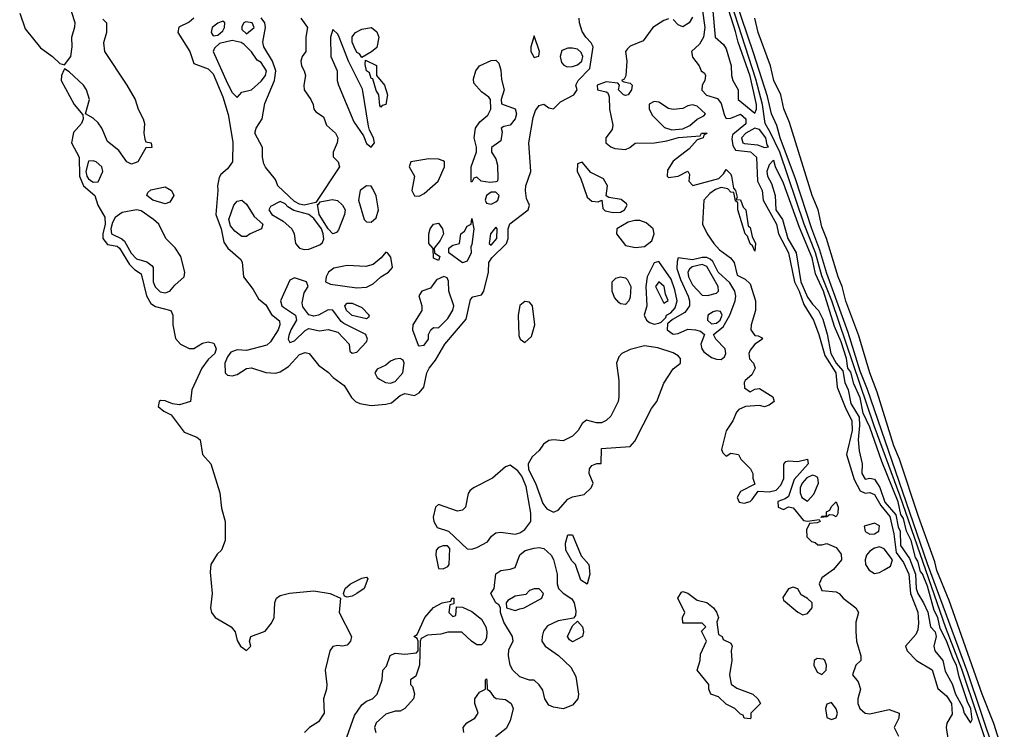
# Model space of a CAD drawing. Header units: inches. Extents: x 2792272 to 2951639, y 860504 to 1033803.
# Tile 161 of 209: x 2941123 to 2945231, y 936303 to 939263. Entities that reach past the tile are written whole.
import ezdxf

# ---------------------------------------------------------------- set-up
doc = ezdxf.new("R2010")
doc.units = ezdxf.units.IN
doc.header["$MEASUREMENT"] = 0
doc.layers.add('C9943', color=7, linetype='Continuous')

msp = doc.modelspace()

# ---------------------------------------------------------------- linework, layer by layer
at = {"layer": 'C9943', "color": 4}
for points, elevation in [([(2945190, 936208.2), (2945078.1, 936538.1), (2944910, 936992.6), (2944659.9, 937719.9), (2944630, 937796.3), (2944578.8, 937958.8), (2944490, 938204.2), (2944461.8, 938301.8), (2944427.4, 938390), (2944359.9, 938599.9), (2944295.8, 938770), (2944281.2, 938821.2), (2944259.2, 938870), (2944243.3, 938943.3), (2944184.4, 939124.4), (2944058.3, 939498.3)], 8), ([(2944013.4, 939313.4), (2944025.3, 939190), (2944059.1, 939159.1), (2944070, 939142), (2944091.8, 939070), (2944092.4, 939030), (2944098, 939010), (2944121.1, 938970), (2944121, 938930), (2944190, 938873), (2944196.5, 938890), (2944197, 938910), (2944170, 939027.8), (2944119.9, 939170), (2944110, 939213.3), (2944053.3, 939390)], 16), ([(2945185.1, 936165.1), (2945054.1, 936554.1), (2944986.6, 936726.6), (2944796, 937276), (2944688.4, 937568.4), (2944511, 938091), (2944470, 938194.7), (2944443.6, 938290), (2944396.2, 938410), (2944294.1, 938710), (2944254.4, 938794.4), (2944232.7, 938830), (2944222.5, 938910), (2944194.5, 939014.5), (2944077.6, 939377.6)], 12), ([(2941123.1, 939290), (2941145.3, 939225.3), (2941210, 939146.3), (2941260.4, 939110), (2941290, 939080.7), (2941310, 939074.8), (2941336.3, 939110), (2941342.2, 939150), (2941340.5, 939190), (2941353.6, 939233.6), (2941354, 939250), (2941328.4, 939331.6)], 4), ([(2943970.2, 939310.2), (2943981.1, 939230), (2943976.5, 939190), (2943959.3, 939160.7), (2943926, 939130), (2943930, 939106.8), (2943958, 939070), (2943966, 939050), (2943979.8, 939039.8), (2943984.7, 939030), (2943981, 939010), (2943970.8, 938990), (2943968.5, 938968.5), (2943988.7, 938948.7), (2944033.7, 938933.7), (2944050, 938914), (2944062.9, 938862.9), (2944070, 938850.8), (2944090, 938852.2), (2944130, 938868.7), (2944153.2, 938850), (2944151.9, 938828.1), (2944097, 938783), (2944093.7, 938766.3), (2944097.8, 938737.8), (2944110, 938718.3), (2944171.5, 938711.5), (2944197.6, 938690), (2944200.9, 938590), (2944221.1, 938550), (2944224.2, 938510), (2944280.2, 938410), (2944289.1, 938370), (2944330.9, 938290), (2944355.1, 938170), (2944375.6, 938130), (2944395.1, 938075.1), (2944434.9, 938010), (2944457.6, 937950), (2944481.8, 937861.8), (2944528, 937790), (2944534, 937730), (2944566.3, 937646.3), (2944595.3, 937590), (2944595.8, 937550), (2944572.7, 937450), (2944604.9, 937344.9), (2944630, 937298.4), (2944650, 937287.7), (2944670, 937290.2), (2944690, 937283.1), (2944716.2, 937236.2), (2944753.3, 937190), (2944770, 937118), (2944779.9, 937039.9), (2944810, 936999.3), (2944833.2, 936950), (2944839.1, 936870), (2944870, 936791.3), (2944873.4, 936746.6), (2944870, 936718), (2944861.1, 936698.9), (2944818, 936650), (2944826, 936630), (2944864.9, 936590), (2944930, 936550.8), (2944953.7, 936473.7), (2944990, 936443), (2945010.3, 936410), (2945013.2, 936366.8), (2944990.9, 936329.1), (2944988.2, 936310), (2945003.1, 936210)], 12), ([(2941470, 939264.7), (2941484.7, 939250), (2941484.7, 939210), (2941473.4, 939166.6), (2941477.1, 939130), (2941570.4, 938990.4), (2941604.9, 938930), (2941617.1, 938890), (2941638.8, 938850), (2941644, 938830), (2941641, 938790), (2941645.4, 938765.4), (2941650, 938754), (2941672, 938750), (2941674, 938730), (2941650, 938728), (2941616, 938670), (2941590, 938660.7), (2941569.8, 938669.8), (2941537.2, 938717.2), (2941490, 938755.6), (2941466, 938810), (2941450, 938832.7), (2941430, 938852.3), (2941398, 938870), (2941414, 938930), (2941401.2, 938970), (2941389.2, 938990), (2941330, 939045.2), (2941310, 939058), (2941306.8, 939053.2), (2941297.3, 939030), (2941296.3, 939010), (2941350.8, 938910), (2941386.8, 938866.8), (2941387.3, 938850), (2941380.7, 938830), (2941348.1, 938791.9), (2941339.7, 938750), (2941371, 938690), (2941372.1, 938610), (2941389.5, 938569.5), (2941436.3, 938530), (2941449, 938489), (2941478.8, 938438.8), (2941480.1, 938410), (2941470.2, 938370), (2941470.2, 938350), (2941490, 938325.8), (2941530, 938318.7), (2941539.5, 938310), (2941581.7, 938241.7), (2941601.6, 938221.6), (2941630, 938202.8), (2941651.6, 938111.6), (2941670, 938078.8), (2941690, 938066.8), (2941754, 938050), (2941762, 938030), (2941762, 937990), (2941772.7, 937932.7), (2941794, 937910), (2941830, 937892), (2941850, 937891.3), (2941886.3, 937913.7), (2941910, 937919.1), (2941933.4, 937913.4), (2941943, 937890), (2941937.1, 937870), (2941910, 937846), (2941883, 937810), (2941841.4, 937718.6), (2941836, 937670), (2941790, 937657), (2941761.2, 937661.2), (2941730, 937673.2), (2941710, 937674), (2941704.7, 937670), (2941701, 937650), (2941724.7, 937630), (2941754.9, 937614.9), (2941810, 937542.8), (2941862, 937522), (2941876, 937510), (2941886, 937450), (2941920.4, 937410), (2941958, 937290), (2941965.1, 937225.1), (2941980.7, 937170), (2941981, 937090), (2941964.9, 937050), (2941946.7, 937033.3), (2941920.3, 936990), (2941918, 936958), (2941925.5, 936870), (2941919.3, 936810), (2941923.8, 936790), (2941939.1, 936770), (2942006, 936730), (2942022, 936710), (2942030, 936674), (2942044.7, 936650), (2942070, 936632), (2942088, 936650), (2942082, 936670), (2942088, 936690), (2942147, 936713), (2942173.8, 936746.2), (2942184.5, 936770), (2942187.7, 936832.3), (2942195.1, 936850), (2942210, 936861.6), (2942248.5, 936871.5), (2942350, 936880.3), (2942418, 936870), (2942462, 936850), (2942456, 936790), (2942506.8, 936690), (2942502.8, 936670), (2942490, 936654), (2942470, 936649.2), (2942450, 936653.2), (2942430, 936649), (2942417.3, 936630), (2942397, 936550), (2942404, 936490), (2942402.8, 936470), (2942390.7, 936430), (2942393.4, 936370), (2942370, 936334), (2942332, 936310), (2942312, 936290)], 4), ([(2941850, 939269.4), (2941830, 939252.3), (2941787.7, 939232.3), (2941783, 939210), (2941833.1, 939130), (2941850, 939081), (2941910, 939057.6), (2941930, 939037.1), (2941970, 938940.7), (2941993, 938867), (2942012.5, 938752.5), (2942010.5, 938670.5), (2941990, 938641.2), (2941962.6, 938617.4), (2941955.8, 938604.2), (2941948.2, 938570), (2941950.4, 938550), (2941942, 938450), (2941964, 938390), (2941974.4, 938334.4), (2941991, 938310), (2942044, 938264), (2942051.1, 938251.1), (2942057.1, 938190), (2942097.5, 938137.5), (2942119, 938099), (2942150, 938073.4), (2942173.3, 938033.3), (2942207.3, 938007.3), (2942208, 937990), (2942201.3, 937970), (2942170, 937919.3), (2942154.3, 937905.7), (2942070, 937882.7), (2942030, 937885.4), (2942004.3, 937875.7), (2941990, 937857), (2941978.3, 937830), (2941980.5, 937790), (2941990, 937780.5), (2942010, 937777.6), (2942030, 937783.7), (2942070, 937808.5), (2942090, 937810.3), (2942150, 937791.9), (2942191.8, 937788.2), (2942210, 937794), (2942243.9, 937816.1), (2942290, 937867), (2942314.4, 937874.4), (2942330.4, 937870.4), (2942370, 937821.6), (2942411.7, 937791.7), (2942430.8, 937770), (2942477.3, 937737.3), (2942507.5, 937687.5), (2942524.7, 937670), (2942541.6, 937661.6), (2942590, 937654), (2942650, 937659.1), (2942674.7, 937665.3), (2942710, 937695.5), (2942730, 937704), (2942770, 937696), (2942790, 937706.8), (2942809.5, 937730.5), (2942822.4, 937790), (2942832, 937810), (2942857.7, 937842.3), (2942896.9, 937910), (2942986, 938014), (2943004.1, 938095.9), (2943013.6, 938106.4), (2943050, 938116), (2943059.3, 938130), (2943078.7, 938210), (2943080.5, 938250), (2943093, 938270), (2943153.6, 938330), (2943161.3, 938350), (2943161.5, 938390), (2943168.5, 938411.5), (2943244.5, 938470), (2943249.6, 938490), (2943237, 938517), (2943232.8, 938550), (2943235, 938570), (2943255.6, 938630), (2943246.9, 938750), (2943264.7, 938855.3), (2943275.1, 938884.9), (2943290, 938904.9), (2943310, 938911), (2943330, 938896), (2943350, 938891.3), (2943378.9, 938921.1), (2943435.3, 938950), (2943448.7, 938970), (2943444, 938990), (2943453.2, 939010), (2943501.1, 939058.9), (2943515.6, 939150), (2943507.2, 939167.2), (2943485.1, 939190), (2943470, 939214), (2943458.4, 939250), (2943457, 939270)], 8), ([(2942295.5, 939270), (2942324, 939230), (2942317.1, 939190), (2942316.3, 939130), (2942301.6, 939110), (2942296.4, 939090), (2942298.4, 939070), (2942310.4, 939050), (2942314.9, 939030), (2942308.2, 938990), (2942310.4, 938970), (2942337.3, 938930), (2942347.3, 938910), (2942350.8, 938890), (2942359.1, 938879.1), (2942390, 938858), (2942403, 938823), (2942440.7, 938790), (2942450.4, 938770), (2942448, 938750), (2942430.7, 938710), (2942430.8, 938690.8), (2942452, 938670), (2942458, 938650), (2942359.1, 938500.9), (2942310, 938489), (2942290, 938493.8), (2942270, 938505.3), (2942199.7, 938570), (2942190, 938596.2), (2942148.5, 938648.5), (2942142.3, 938662.3), (2942136.5, 938690), (2942136.2, 938730), (2942103.5, 938790), (2942109.7, 938810), (2942134.6, 938850), (2942146.3, 938913.7), (2942186.6, 939010), (2942191.6, 939050), (2942178.5, 939090), (2942141.8, 939150), (2942137.8, 939170), (2942149, 939230), (2942145.5, 939250), (2942130.5, 939270.5)], 8), ([(2943830, 939266), (2943810, 939259.5), (2943764.9, 939230), (2943724.7, 939175.3), (2943670, 939152.3), (2943658.5, 939141.5), (2943650.8, 939130), (2943656.3, 939090), (2943651.3, 939028.7), (2943644.7, 939015.3), (2943634, 939010), (2943643.6, 939003.6), (2943670, 938998), (2943678, 938990), (2943676, 938970), (2943662, 938950), (2943650, 938946.6), (2943642, 938950), (2943622, 938970), (2943626, 938990), (2943618, 938998), (2943570, 939004), (2943532, 938990), (2943534, 938970), (2943570, 938962.8), (2943577.5, 938957.5), (2943582, 938942), (2943583.2, 938890), (2943597.5, 938822.5), (2943594.8, 938805.2), (2943568.4, 938770), (2943568.2, 938750), (2943590, 938732.4), (2943605.9, 938725.9), (2943650, 938722), (2943669.2, 938730), (2943691.5, 938748.5), (2943771.1, 938748.9), (2943822.4, 938757.6), (2943872.3, 938772.3), (2943962, 938778), (2943968, 938790), (2943991.3, 938790), (2943978, 938782), (2943974, 938770), (2943950, 938762), (2943915.5, 938724.5), (2943850, 938673.2), (2943825.1, 938634.9), (2943824, 938610), (2943830, 938604.9), (2943870, 938610.4), (2943910, 938631), (2943918, 938618), (2943914.8, 938590), (2943930.9, 938570.9), (2944039.4, 938600.6), (2944059.7, 938620.3), (2944070, 938638), (2944090, 938618.8), (2944093.4, 938610), (2944100.5, 938560.5), (2944110, 938551), (2944116.9, 938523.1), (2944112.7, 938512.7), (2944130, 938511), (2944141.6, 938481.6), (2944152.4, 938470), (2944162.5, 938402.5), (2944170, 938396), (2944178.8, 938358.8), (2944192.7, 938330), (2944190, 938298), (2944180.4, 938320.4), (2944170, 938328.7), (2944159.5, 938359.5), (2944149.4, 938370), (2944119.3, 938470), (2944119, 938499), (2944110, 938508), (2944102, 938542), (2944090, 938544), (2944078, 938558), (2944050, 938563.7), (2944025.8, 938554.2), (2944002, 938538), (2943978, 938510), (2943972, 938410), (2943991, 938370), (2944018.4, 938330), (2944042.7, 938302.7), (2944088.5, 938270), (2944103.7, 938250), (2944116.8, 938196.8), (2944150, 938180.5), (2944170, 938160.7), (2944192.4, 938090), (2944192.4, 938050), (2944174.9, 937990), (2944174, 937970), (2944190, 937946), (2944204.7, 937944.7), (2944218, 937938), (2944222, 937930), (2944190, 937909.3), (2944170, 937884), (2944165.3, 937870), (2944168.3, 937848.3), (2944184.7, 937830), (2944191.3, 937810), (2944178, 937782), (2944150, 937758), (2944146, 937750), (2944147.1, 937727.1), (2944170, 937711.3), (2944190, 937722), (2944210, 937724.7), (2944264.7, 937690), (2944271.3, 937670), (2944250, 937655.3), (2944230, 937648.7), (2944210, 937653.2), (2944150.7, 937649.3), (2944122.8, 937637.2), (2944113.7, 937626.3), (2944098.8, 937590), (2944070, 937548.7), (2944051, 937470), (2944056, 937456), (2944070, 937442), (2944090, 937454.8), (2944122, 937450), (2944132, 937430), (2944172, 937390), (2944182, 937370), (2944182, 937350), (2944190, 937326), (2944130, 937295.1), (2944116.3, 937270), (2944124.7, 937250), (2944146.2, 937246.2), (2944170, 937253.4), (2944178.9, 937261.1), (2944204, 937296), (2944250, 937293.7), (2944279.2, 937300.8), (2944298.4, 937321.6), (2944311.4, 937348.6), (2944311.6, 937408.4), (2944320.1, 937419.9), (2944330, 937423.1), (2944370, 937420.3), (2944410.5, 937430.5), (2944412.4, 937410), (2944354.8, 937345.2), (2944330, 937274), (2944316.3, 937263.7), (2944286.6, 937253.4), (2944287.7, 937230), (2944310, 937220.5), (2944330, 937231.3), (2944350, 937226.8), (2944393.7, 937173.7), (2944410, 937170.6), (2944458, 937178), (2944462, 937170), (2944450, 937164), (2944418, 937162), (2944405.4, 937134.6), (2944406.4, 937106.4), (2944426.4, 937086.4), (2944442, 937082), (2944452.7, 937072.7), (2944470, 937072), (2944490, 937078), (2944530, 937062), (2944550, 937034), (2944551.3, 937010), (2944518, 936970), (2944470, 936935.3), (2944458, 936910), (2944470, 936882), (2944530, 936876), (2944542, 936870), (2944558, 936850), (2944612, 936810), (2944622, 936790), (2944611.3, 936750), (2944611.6, 936711.6), (2944614, 936670), (2944632, 936610), (2944632, 936590), (2944612, 936570), (2944598, 936530), (2944621, 936501), (2944630.7, 936470.7), (2944620.5, 936430), (2944620.5, 936410), (2944628, 936390), (2944650, 936370.7), (2944670, 936367.7), (2944750, 936386), (2944792, 936370), (2944791.3, 936350), (2944772, 936310), (2944790, 936274)], 8), ([(2943930, 939274), (2943916, 939250), (2943890, 939234), (2943870, 939242), (2943850, 939264)], 8), ([(2945230.9, 936190), (2945186.6, 936326.6), (2945138.7, 936450), (2945000.8, 936840.8), (2944950, 936966), (2944941.4, 937001.4), (2944872.6, 937190), (2944794, 937430), (2944770, 937486), (2944701.1, 937710), (2944669.7, 937790), (2944623.9, 937943.9), (2944570, 938089.2), (2944555.1, 938150), (2944538, 938190), (2944489.7, 938350), (2944470, 938399), (2944454.7, 938470), (2944429.7, 938530), (2944334.9, 938834.9), (2944311.2, 938891.2), (2944298, 938950), (2944270, 939009), (2944255.6, 939070), (2944204.2, 939210), (2944189.7, 939269.7)], 4), ([(2942480.4, 936250), (2942520.1, 936359.9), (2942550, 936404.9), (2942570, 936420.7), (2942595.3, 936430), (2942614, 936450), (2942635.3, 936510), (2942638, 936550), (2942653.6, 936566.4), (2942669.3, 936610.7), (2942690, 936621), (2942730, 936616), (2942778, 936622), (2942786, 936630), (2942786, 936670), (2942782, 936682), (2942768, 936690), (2942782, 936698), (2942814, 936770), (2942850, 936811), (2942886, 936830), (2942922, 936838), (2942926, 936850), (2942934, 936850), (2942934, 936826), (2942918, 936822), (2942914, 936790), (2942930, 936774), (2942942, 936778), (2942946, 936814), (2942970, 936812), (2943010, 936794.8), (2943050, 936762.8), (2943067.3, 936730), (2943072.7, 936710), (2943070, 936686), (2943064.7, 936670), (2943050, 936655.3), (2943030, 936655.3), (2943008, 936670), (2942968.4, 936708.4), (2942910, 936708.7), (2942879.8, 936700.2), (2942824.7, 936695.3), (2942798, 936682), (2942794, 936670), (2942791.3, 936570), (2942776, 936524), (2942754, 936510), (2942754, 936490), (2942762, 936482), (2942770.9, 936450.9), (2942766, 936430), (2942730.6, 936389.4), (2942710, 936378), (2942690, 936378), (2942650, 936366.6), (2942610.6, 936330), (2942603.8, 936310), (2942608.4, 936290)], 4), ([(2942976, 936290), (2942972.7, 936310), (2942988.7, 936330), (2943022, 936350), (2943035.3, 936370), (2943022, 936410), (2943022, 936430), (2943042, 936458), (2943066, 936470), (2943066, 936510), (2943070, 936514), (2943072.7, 936507.3), (2943074, 936470), (2943083.6, 936463.6), (2943099.6, 936439.6), (2943111.1, 936431.1), (2943150, 936427.7), (2943173.4, 936410), (2943182, 936390), (2943170, 936338), (2943153.2, 936306.8), (2943108, 936272)], 4)]:
    msp.add_lwpolyline(points, dxfattribs=dict(at, elevation=elevation))
for points, elevation in [([(2941970, 939257.2), (2941950, 939249.2), (2941925.5, 939230), (2941922, 939210), (2941930, 939196), (2941950, 939198.8), (2941970, 939216), (2941978, 939230), (2941979, 939250)], 12), ([(2942066.3, 939253.7), (2942058.8, 939250), (2942050, 939235.3), (2942050, 939222), (2942070, 939204.7), (2942101.2, 939230), (2942092.7, 939250)], 12), ([(2942430, 939222), (2942419.3, 939190), (2942421.6, 939110), (2942447.7, 939050), (2942447.7, 939010), (2942452.7, 938990), (2942516.5, 938836.5), (2942558, 938778), (2942570, 938747.3), (2942590, 938730.8), (2942603.7, 938750), (2942599.6, 938770), (2942582.3, 938802.3), (2942578.6, 938818.6), (2942553.1, 938973.1), (2942495.3, 939090), (2942456.3, 939190), (2942450, 939202.7)], 12), ([(2942550, 939106), (2942540.2, 939120.2), (2942530, 939126), (2942518.4, 939150), (2942509.8, 939170), (2942510, 939191.3), (2942524, 939210), (2942550, 939224), (2942590.4, 939230.4), (2942612.8, 939212.8), (2942622, 939190), (2942613.2, 939146.8), (2942591.3, 939128.7)], 8), ([(2943270, 939195.3), (2943256, 939150), (2943256, 939130), (2943270, 939104.7), (2943288.4, 939111.6), (2943292, 939130)], 12), ([(2942010, 939177), (2941956.3, 939163.7), (2941935.3, 939144.7), (2941930.8, 939130), (2941990, 938997.3), (2942010, 938958.8), (2942030, 938938), (2942050, 938961), (2942090, 938971), (2942130, 939006), (2942149, 939030), (2942152.6, 939050), (2942130, 939084), (2942114.2, 939094.2), (2942090, 939129.2), (2942059.1, 939159.1), (2942047.6, 939167.6)], 12), ([(2943430, 939144.7), (2943410, 939144.2), (2943385.5, 939134.5), (2943377.6, 939110), (2943383.9, 939083.9), (2943393, 939073), (2943407.1, 939067.1), (2943430, 939068), (2943450, 939074.6), (2943468, 939090), (2943471.9, 939110), (2943465.9, 939125.9), (2943450, 939139.7)], 12), ([(2942630, 938898), (2942625.2, 938905.2), (2942622, 938950), (2942610, 938968), (2942596.4, 939016.4), (2942590, 939018), (2942582, 939042), (2942569.6, 939050), (2942564, 939076), (2942566, 939094), (2942611.6, 939071.6), (2942612, 939030), (2942644.7, 938990), (2942658, 938950), (2942650, 938909.2), (2942635.3, 938904.7)], 8), ([(2943084.6, 938584.6), (2943049, 938589), (2943030, 938606), (2943018, 938602), (2943010, 938586), (2943006, 938590), (2943006, 938650), (2943028.7, 938711.3), (2943028.9, 938731.1), (2943019.3, 938770), (2943024.5, 938810), (2943043.3, 938836.7), (2943075.5, 938864.5), (2943088.7, 938890), (2943088, 938930), (2943080.4, 938940.4), (2943050, 938962), (2943018, 938998), (2943016.4, 939016.4), (2943025.6, 939050), (2943042, 939070), (2943090, 939093.4), (2943110, 939094.8), (2943121.4, 939081.4), (2943130, 939052), (2943133.2, 939013.2), (2943144.7, 938970), (2943132, 938930), (2943132.7, 938912.7), (2943190, 938891), (2943195.5, 938870), (2943190.4, 938850), (2943170, 938823.7), (2943142.8, 938817.2), (2943132, 938810), (2943135.3, 938795.3), (2943130, 938758), (2943091.3, 938730), (2943091.3, 938710), (2943110, 938682), (2943116.8, 938656.8), (2943118, 938602), (2943116.3, 938590), (2943110, 938587.1)], 8), ([(2943770, 938922.4), (2943749.1, 938910.9), (2943748.9, 938890), (2943763.4, 938863.4), (2943813.7, 938813.7), (2943843.6, 938803.6), (2943890, 938808), (2943918.6, 938821.4), (2943950, 938848.8), (2943978, 938862), (2943984, 938870), (2943950, 938902), (2943930, 938907.3), (2943910, 938903.6), (2943890, 938893), (2943850, 938888.4), (2943830, 938893), (2943790, 938918.7)], 12), ([(2944190, 938811.2), (2944152.9, 938790), (2944134.4, 938770), (2944139.5, 938750), (2944146.5, 938746.5), (2944201.4, 938741.4), (2944230, 938730.5), (2944247.3, 938732.7), (2944241, 938741), (2944235.9, 938770), (2944210, 938804.4)], 16), ([(2941430, 938674.5), (2941410, 938673.2), (2941398.8, 938630), (2941403.2, 938610), (2941410, 938598.7), (2941430, 938585.7), (2941450, 938586.8), (2941469.4, 938630), (2941466, 938650), (2941442, 938670)], 8), ([(2942830, 938682.9), (2942754.8, 938670), (2942748.4, 938650), (2942770.8, 938610), (2942759.5, 938550), (2942770, 938527.7), (2942790, 938526.4), (2942810, 938537.6), (2942869.3, 938590), (2942895.1, 938650), (2942895.1, 938670), (2942890, 938674.5), (2942870, 938680.7)], 12), ([(2943470, 938669.2), (2943450, 938662), (2943448.9, 938630), (2943462.8, 938602.8), (2943490, 938523), (2943510, 938506), (2943536.5, 938503.5), (2943552, 938510), (2943555.5, 938475.5), (2943565.8, 938465.8), (2943598.4, 938458.4), (2943630, 938460.7), (2943646, 938470), (2943657.6, 938490), (2943654.5, 938494.5), (2943633.1, 938513.1), (2943581.4, 938521.4), (2943570, 938528), (2943575.6, 938570), (2943558.9, 938598.9), (2943505.6, 938625.6)], 8), ([(2944270, 938675.3), (2944265.4, 938674.6), (2944250, 938658), (2944239.5, 938630), (2944243.1, 938610), (2944259.5, 938579.5), (2944274.6, 938530), (2944277.4, 938470), (2944305, 938430), (2944328.1, 938350), (2944362.3, 938290), (2944382.4, 938170), (2944410, 938105.3), (2944430, 938076.2), (2944456.1, 938050), (2944473.7, 938013.7), (2944491.8, 937951.8), (2944506.8, 937870), (2944530, 937830.2), (2944557.8, 937797.8), (2944566, 937750), (2944578.8, 937718.8), (2944590, 937661.6), (2944624.7, 937604.7), (2944626.6, 937570), (2944621.4, 937510), (2944625.2, 937465.2), (2944638.4, 937410), (2944637.1, 937370), (2944650, 937347), (2944670, 937351), (2944690, 937346), (2944712, 937312), (2944732.5, 937250), (2944778.1, 937198.1), (2944788.2, 937148.2), (2944796.9, 937130), (2944798, 937070), (2944835.9, 937015.9), (2944860.2, 936950), (2944863.4, 936890), (2944869.5, 936870), (2944894.4, 936830), (2944911.5, 936791.5), (2944923.5, 936730), (2944942.3, 936710), (2944946, 936690), (2944937.1, 936650), (2944940.6, 936630), (2944974.7, 936590), (2944984.8, 936544.8), (2945012.8, 936492.8), (2945027.3, 936450), (2945056.5, 936396.5), (2945062.9, 936370), (2945090, 936330.6), (2945096.3, 936343.7), (2945091.8, 936388.2), (2945077.1, 936417.1), (2945042.4, 936522.4), (2945031.6, 936570), (2945016.9, 936596.9), (2944990, 936672.1), (2944963, 936723), (2944953.5, 936770), (2944938.5, 936798.5), (2944910, 936900.4), (2944890, 936951.1), (2944881.7, 936961.7), (2944870, 937004.7), (2944860, 937020), (2944842.2, 937090), (2944823.1, 937130), (2944810, 937183), (2944799, 937199), (2944788.1, 937251.9), (2944720.4, 937420.4), (2944670, 937563.5), (2944642.4, 937622.4), (2944630, 937686), (2944603.4, 937743.4), (2944590, 937792.4), (2944577.4, 937810), (2944572, 937850), (2944550, 937919.6), (2944523.1, 937983.1), (2944476.4, 938130), (2944443.3, 938203.3), (2944429.8, 938270), (2944376.7, 938396.7), (2944310, 938580.7), (2944276.4, 938650)], 16), ([(2941730, 938495.3), (2941678, 938510), (2941654, 938530), (2941658, 938542), (2941670, 938554), (2941730, 938566), (2941756, 938550), (2941766, 938530), (2941750, 938502)], 4), ([(2942570, 938569.4), (2942544, 938550), (2942536.3, 938510), (2942560.3, 938430), (2942570, 938419.5), (2942590, 938418.7), (2942610, 938436.3), (2942620.4, 938470), (2942610, 938528.7), (2942597.1, 938557.1), (2942590, 938569.2)], 12), ([(2943110, 938543.5), (2943090, 938543.1), (2943070.3, 938530), (2943064.7, 938510), (2943070, 938498), (2943090, 938492.9), (2943110, 938503.2), (2943118, 938510), (2943123.5, 938530)], 12), ([(2942050, 938359), (2942020.7, 938380.7), (2942002.5, 938402.5), (2941996, 938430), (2942016.2, 938490), (2942030, 938505.5), (2942050, 938510.4), (2942070, 938493), (2942102, 938442), (2942137.3, 938410), (2942131.3, 938390), (2942084.7, 938370), (2942070, 938359)], 8), ([(2942210, 938505.2), (2942170, 938484), (2942162, 938470), (2942174.8, 938450), (2942222.6, 938422.6), (2942258, 938390), (2942268.2, 938370), (2942273.7, 938330), (2942290, 938310.4), (2942310, 938304.2), (2942330, 938306.2), (2942375.4, 938324.6), (2942385.8, 938334.2), (2942391.7, 938348.3), (2942389.8, 938370), (2942382, 938390), (2942350, 938433.3), (2942330, 938450.8), (2942267.2, 938467.2), (2942241.8, 938481.8), (2942230, 938495.6)], 12), ([(2942430, 938369.6), (2942410, 938391.2), (2942372.7, 938450), (2942366, 938494), (2942370, 938492), (2942376.5, 938503.5), (2942426.6, 938513.4), (2942448.4, 938508.4), (2942470.5, 938490), (2942480.5, 938470), (2942478, 938450), (2942453.5, 938386.5), (2942444.2, 938375.8)], 8), ([(2941610, 938469.6), (2941550, 938459.1), (2941522, 938438), (2941510, 938417.6), (2941503, 938390), (2941506, 938370), (2941549.5, 938349.5), (2941559.9, 938339.9), (2941588.6, 938288.6), (2941610, 938265.2), (2941653.2, 938253.2), (2941676.4, 938236.4), (2941680.3, 938230), (2941679.7, 938170), (2941688.7, 938148.7), (2941708.5, 938128.5), (2941730, 938123.6), (2941750, 938130.5), (2941770, 938155.5), (2941809.3, 938190), (2941811.5, 938210), (2941794.8, 938274.8), (2941771.8, 938311.8), (2941733.3, 938350), (2941704.2, 938410), (2941681.6, 938430), (2941630, 938466.3)], 8), ([(2942870, 938258), (2942850, 938268), (2942848.7, 938308.7), (2942829.6, 938330), (2942829.6, 938370), (2942836, 938390), (2942850, 938410.7), (2942870, 938414.8), (2942886.8, 938390), (2942891, 938370), (2942877.3, 938342.7), (2942852, 938310), (2942854, 938290), (2942875.3, 938275.3)], 8), ([(2942970, 938249.3), (2942914, 938290), (2942914, 938310), (2942930, 938322.8), (2942958, 938330), (2942964, 938370), (2942978.6, 938381.4), (2942990, 938402), (2943006, 938410), (2943010, 938434), (2943018, 938390), (2943010, 938326), (2943004.7, 938315.3), (2943006, 938290), (2942990, 938255.3)], 8), ([(2943690, 938426), (2943662.2, 938417.8), (2943614, 938390), (2943613.4, 938370), (2943650, 938320.7), (2943692.3, 938312.3), (2943730, 938317.1), (2943759.7, 938340.3), (2943769.5, 938370), (2943766, 938390), (2943736.1, 938416.1), (2943710, 938425.1)], 8), ([(2943110, 938397), (2943087.6, 938370), (2943082, 938330), (2943090, 938322), (2943113.3, 938350), (2943115.1, 938390)], 12), ([(2942650, 938294), (2942630.7, 938269.3), (2942597.7, 938242.3), (2942566.6, 938233.4), (2942490, 938238.3), (2942433.9, 938226.1), (2942411.8, 938210), (2942401.3, 938190), (2942398.8, 938170), (2942419.9, 938159.9), (2942530, 938145.2), (2942570, 938147.6), (2942598.2, 938161.8), (2942629.5, 938190.5), (2942662, 938210), (2942679, 938230), (2942672.1, 938272.1), (2942658, 938290)], 12), ([(2943790, 938254), (2943770, 938249.2), (2943740.8, 938190), (2943735.2, 938150), (2943739.7, 938070), (2943729, 938030), (2943738.3, 938010), (2943750, 938000.2), (2943770, 937993.4), (2943790, 937997.4), (2943799.3, 938000.7), (2943818.9, 938021.1), (2943822, 938030), (2943839.6, 938040.4), (2943858.4, 938061.6), (2943865.7, 938090), (2943856.5, 938136.5), (2943840.4, 938180.4)], 8), ([(2943990, 938271), (2943970, 938270.9), (2943930, 938261.4), (2943870.9, 938269.1), (2943865.5, 938254.5), (2943865.3, 938225.3), (2943880, 938180), (2943911.3, 938110), (2943917.6, 938090), (2943917.3, 938070), (2943898, 938042), (2943846.9, 938013.1), (2943825.8, 937994.2), (2943824.9, 937970), (2943850, 937951.6), (2943870, 937954.6), (2943910, 937971.7), (2943942, 937970), (2943963.1, 937963.1), (2943980.7, 937950), (2943965.5, 937910), (2943969.1, 937890), (2943977.4, 937877.4), (2944010, 937854.2), (2944030, 937846.3), (2944050, 937846), (2944063.7, 937856.3), (2944069.7, 937870), (2944066.2, 937890), (2944027.8, 937930), (2944018, 937950), (2944058.6, 937981.4), (2944086.3, 938030), (2944108.3, 938090), (2944111.1, 938110), (2944106.9, 938130), (2944085.3, 938165.3), (2944037.7, 938210), (2944014.3, 938254.3), (2944004, 938264)], 8), ([(2943970, 938242.2), (2943928.4, 938231.6), (2943917.7, 938222.3), (2943910.2, 938210), (2943913, 938190), (2943930, 938157.6), (2943970, 938114), (2943993, 938113), (2944030, 938122.4), (2944038.4, 938130), (2944037.2, 938150), (2943990, 938233.8)], 12), ([(2942270, 938185.6), (2942250, 938177.2), (2942211.7, 938090), (2942217, 938070), (2942223.4, 938063.4), (2942274, 938030), (2942277.3, 938010), (2942254.4, 937970), (2942246, 937946), (2942243, 937930), (2942250, 937916), (2942270, 937923), (2942313.8, 937966.2), (2942330, 937974.8), (2942374.5, 937965.5), (2942410, 937970.6), (2942450, 937959.1), (2942497.3, 937910), (2942501, 937881), (2942510, 937872), (2942530, 937876), (2942570, 937918.8), (2942574, 937930), (2942567, 937950), (2942475.4, 937995.4), (2942464.2, 938004.2), (2942430, 938051), (2942410, 938052.1), (2942370, 938031), (2942350, 938027), (2942330, 938031.8), (2942304.9, 938064.9), (2942302.2, 938082.2), (2942310, 938124), (2942326, 938150), (2942319, 938170)], 12), ([(2942892.2, 938192.2), (2942861.7, 938178.3), (2942836.5, 938143.5), (2942801, 938130), (2942788.6, 938111.4), (2942801.5, 938070), (2942800.9, 938050), (2942763.8, 937990), (2942762, 937970), (2942786, 937906), (2942790, 937902), (2942810, 937904.7), (2942828.7, 937930), (2942829, 937950), (2942839, 937970), (2942850, 937978.8), (2942870, 937978), (2942910, 938017.3), (2942930, 938051.3), (2942934.7, 938070), (2942912.8, 938130), (2942912.6, 938172.6), (2942906.5, 938186.5)], 12), ([(2943650, 938075.3), (2943630, 938078), (2943623.1, 938083.1), (2943604, 938104), (2943595.3, 938130), (2943595.3, 938170), (2943610, 938184.7), (2943629.2, 938190.8), (2943650, 938186), (2943658.5, 938178.5), (2943673.4, 938150), (2943670, 938106), (2943664.7, 938090)], 4), ([(2943790, 938169.3), (2943775.5, 938150), (2943810, 938081), (2943828, 938092), (2943817.6, 938117.6), (2943811.9, 938150)], 12), ([(2943230, 938087.8), (2943209.2, 938070.8), (2943202.2, 938030), (2943205.1, 937945.1), (2943210.7, 937930), (2943230, 937917.1), (2943258.3, 937941.7), (2943272, 937990), (2943262.4, 938070), (2943250, 938085.1)], 8), ([(2942570, 938015.3), (2942510, 938029.6), (2942486, 938050), (2942479.3, 938070), (2942490, 938080.7), (2942510, 938080.7), (2942550, 938062.8), (2942581, 938030), (2942578.8, 938021.2)], 8), ([(2944030, 938048.3), (2944015.9, 938044.1), (2943994.4, 938030), (2943992.2, 938010), (2944010, 937994.9), (2944030, 937997.3), (2944045.4, 938010), (2944054.3, 938030), (2944046.3, 938046.3)], 12), ([(2943730, 937902.7), (2943670, 937888), (2943635.5, 937870), (2943623.4, 937856.6), (2943612.8, 937830), (2943622.3, 937757.7), (2943623.1, 937690), (2943619.5, 937670), (2943590, 937609.6), (2943570, 937591.3), (2943550, 937581.7), (2943530, 937581), (2943487.2, 937592.8), (2943470, 937578), (2943452.9, 937550), (2943430, 937525.3), (2943390, 937507), (2943350, 937510.9), (2943330, 937507.1), (2943308.2, 937491.8), (2943290, 937466.6), (2943261, 937439), (2943244.6, 937410), (2943246.4, 937386.4), (2943275.5, 937330), (2943305.3, 937245.3), (2943323, 937223), (2943350, 937208.7), (2943370, 937216.9), (2943410, 937262.6), (2943430, 937273.2), (2943477.8, 937282.2), (2943507.8, 937310), (2943516.2, 937330), (2943498.7, 937370), (2943500.7, 937390), (2943510, 937404), (2943531.6, 937411.6), (2943548.4, 937411.6), (2943550, 937474.8), (2943670, 937483), (2943690, 937504.9), (2943758.4, 937641.6), (2943781.2, 937670), (2943810, 937746.8), (2943850, 937807.3), (2943879.3, 937830), (2943879.5, 937850), (2943870, 937860.9), (2943850, 937873.3), (2943785.4, 937894.6)], 8), ([(2942710, 937849.4), (2942690, 937847.6), (2942670, 937838.4), (2942650, 937822), (2942614.8, 937805.2), (2942604.7, 937790), (2942614.8, 937770), (2942623.7, 937763.7), (2942649.1, 937749.1), (2942670, 937746.5), (2942690, 937753.4), (2942721.7, 937790), (2942727, 937830), (2942722.7, 937842.7)], 12), ([(2943170, 937404.2), (2943150, 937397.6), (2943095.5, 937350), (2943016, 937310), (2943001.6, 937298.4), (2942993.7, 937286.3), (2942982.8, 937230), (2942970, 937217.2), (2942950, 937212.7), (2942870, 937240.9), (2942857.3, 937230), (2942847.9, 937187.9), (2942850.8, 937170), (2942865.2, 937145.2), (2942912, 937130), (2942990, 937056), (2943010, 937054.8), (2943030, 937062), (2943074.9, 937085.1), (2943091.5, 937108.5), (2943110, 937122), (2943130, 937125.5), (2943190, 937117.1), (2943210, 937122.4), (2943230, 937136.3), (2943255.6, 937170), (2943255.9, 937204.1), (2943235.7, 937315.7), (2943218.5, 937358.5), (2943201.4, 937381.4)], 8), ([(2944430, 937362.7), (2944407.5, 937352.5), (2944387.5, 937330), (2944379.7, 937310), (2944379, 937290), (2944385.7, 937270), (2944410, 937254), (2944436.6, 937283.4), (2944455.6, 937330), (2944452.7, 937352.7), (2944440.5, 937360.5)], 12), ([(2944530, 937188.7), (2944516.4, 937196.4), (2944502, 937198), (2944490, 937188.7), (2944466, 937186), (2944471.6, 937191.6), (2944488.4, 937191.6), (2944489.2, 937210), (2944503.1, 937216.9), (2944510, 937232), (2944530, 937252), (2944538, 937230), (2944536.9, 937203.1)], 8), ([(2944690, 937163.5), (2944646, 937150), (2944650, 937127.7), (2944670, 937117), (2944690, 937118), (2944707.3, 937130), (2944710, 937151.8)], 12), ([(2943490, 936908), (2943464.7, 936924.7), (2943442, 936990), (2943426.3, 937006.3), (2943401.2, 937050), (2943400.2, 937079.8), (2943410, 937114), (2943430, 937114), (2943466, 937026), (2943498, 936990), (2943502, 936950)], 4), ([(2942890, 937068.7), (2942870, 937062), (2942861, 937050), (2942858.8, 937030), (2942870, 936974), (2942890, 936972), (2942910, 936982), (2942915.3, 936990), (2942917.2, 937057.2), (2942908.4, 937068.4)], 8), ([(2943390, 936389), (2943350, 936395.1), (2943330, 936403.7), (2943314.5, 936430), (2943306, 936466), (2943290, 936488.7), (2943270, 936508), (2943250, 936508), (2943210, 936521.2), (2943180.9, 936550), (2943169.6, 936570), (2943162, 936610), (2943163.6, 936636.4), (2943182, 936670), (2943179, 936690), (2943142.7, 936750), (2943129.1, 936790.9), (2943129.1, 936809.1), (2943122, 936822), (2943109, 936830), (2943088.7, 936870), (2943102, 936890), (2943110, 936952), (2943130, 936966), (2943170, 936970.8), (2943190, 936978), (2943210, 937031), (2943231.8, 937048.2), (2943270, 937059.1), (2943290, 937062), (2943310, 937057.3), (2943341, 937030), (2943350.7, 937010.7), (2943366, 936950), (2943366, 936910), (2943370.9, 936890.9), (2943390, 936871.3), (2943427.1, 936847.1), (2943436, 936830), (2943443.6, 936796.4), (2943442, 936778), (2943434, 936766), (2943370, 936756), (2943325.8, 936734.2), (2943308.1, 936711.9), (2943302.8, 936690), (2943301, 936670), (2943316, 936650), (2943371, 936611), (2943422, 936562), (2943443.5, 936523.5), (2943454.8, 936450), (2943451, 936430), (2943430, 936404)], 4), ([(2944710, 937064.4), (2944690, 937058.5), (2944670, 937046), (2944656.5, 937030), (2944650.2, 937010), (2944651.3, 936990), (2944667, 936967), (2944690, 936953.4), (2944710, 936957.1), (2944730, 936968), (2944756.6, 936983.4), (2944764.5, 937010), (2944730, 937055.1)], 12), ([(2942490, 936854), (2942478, 936858), (2942474, 936870), (2942480.9, 936890), (2942502.7, 936910), (2942550, 936933), (2942570, 936938), (2942576, 936930), (2942560.7, 936890), (2942530, 936869.6), (2942510, 936858)], 4), ([(2944350, 936895.3), (2944330, 936888.7), (2944307.1, 936852.9), (2944310, 936842), (2944370, 936791), (2944390, 936781), (2944410, 936786), (2944429, 936810), (2944429, 936830), (2944410, 936849), (2944383.7, 936863.7), (2944368.9, 936888.9)], 8), ([(2943290, 936888.7), (2943270, 936888.7), (2943250, 936882), (2943234.4, 936865.6), (2943190, 936858), (2943159.6, 936840.4), (2943152, 936830), (2943154, 936810), (2943190, 936798.8), (2943210, 936804.9), (2943228, 936810), (2943302, 936850), (2943308.7, 936870)], 4), ([(2944170, 936346), (2944146, 936350), (2944142, 936362), (2944130, 936366), (2944106, 936390), (2944070, 936408), (2944039, 936439), (2944006, 936450), (2943998, 936470), (2943998, 936490), (2943949.5, 936549.5), (2943962, 936590), (2943963.1, 936616.9), (2943988, 936670), (2943968, 936712), (2943986, 936730), (2943970, 936746), (2943890, 936746), (2943888, 936770), (2943898, 936790), (2943868.7, 936850), (2943884.7, 936875.3), (2943890, 936878), (2943910.9, 936870.9), (2943950, 936842), (2943990, 936832), (2944018, 936810), (2944030, 936792), (2944038, 936770), (2944032, 936750), (2944038, 936698), (2944054, 936690), (2944058, 936678), (2944090, 936662), (2944096, 936650), (2944091.3, 936630), (2944094.8, 936590), (2944084.7, 936530), (2944091.1, 936491.1), (2944114.4, 936474.4), (2944182, 936450), (2944202, 936430), (2944214, 936410), (2944174, 936370), (2944174, 936350)], 4), ([(2943430, 936668), (2943416.4, 936676.4), (2943409.2, 936690), (2943430, 936734), (2943450, 936754), (2943470.7, 936730.7), (2943474.8, 936710), (2943471, 936690)], 4), ([(2944450, 936599), (2944438, 936590), (2944436, 936570), (2944450, 936542), (2944470, 936532), (2944488, 936550), (2944488.7, 936570), (2944482, 936590), (2944475.5, 936595.5)], 8), ([(2944510, 936415.3), (2944490, 936408), (2944484.9, 936390), (2944490, 936352), (2944510, 936344), (2944529.1, 936350.9), (2944534.5, 936370), (2944530, 936388)], 8)]:
    msp.add_lwpolyline(points, close=True, dxfattribs=dict(at, elevation=elevation))

doc.saveas('drawing.dxf')
